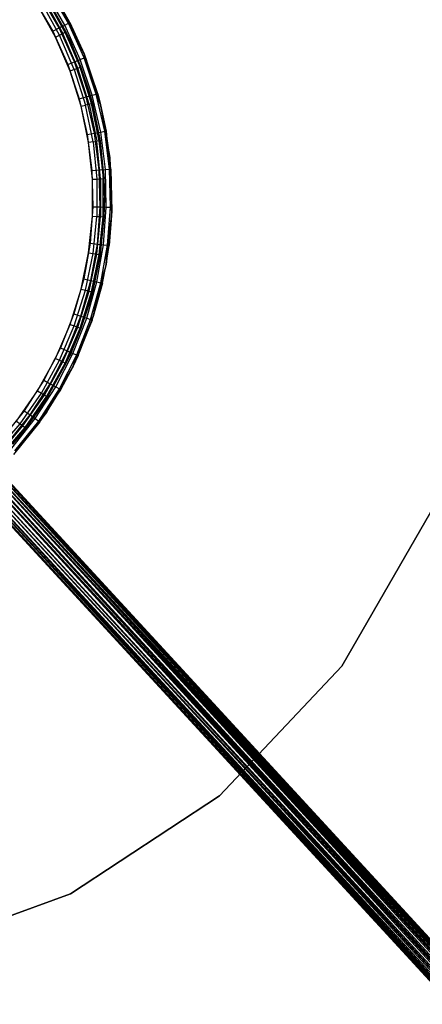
# Model space of a CAD drawing. Extents: x -22.9 to 23, y 4.7 to 50.6.
# Tile 54 of 95: x 3.1 to 7.3, y 19.3 to 29.5. Entities that reach past the tile are written whole.
import ezdxf

# ---------------------------------------------------------------- set-up
doc = ezdxf.new("R2010")
doc.units = 0
doc.header["$LTSCALE"] = 2.54
doc.layers.get('0').update_dxf_attribs({"linetype": 'CONTINUOUS'})

# ---------------------------------------------------------------- blocks, each defined once
blk = doc.blocks.new('HOTEL-MOOD-11783-11791_STL')
at = {"color": 0}
for p, q in [((3.473, 29.444, 158.739), (3.28, 29.779, 158.739)), ((3.473, 29.444, 158.739), (3.28, 29.779, 158.739)), ((3.321, 29.795, 161.724), (3.589, 29.304, 161.724)), ((3.543, 29.402, 158.924), (3.321, 29.795, 161.724)), ((3.543, 29.402, 158.924), (3.321, 29.795, 161.724)), ((3.321, 29.795, 161.724), (3.589, 29.304, 161.724)), ((3.531, 29.474, 158.783), (3.334, 29.814, 158.783)), ((3.531, 29.474, 158.783), (3.334, 29.814, 158.783)), ((3.35, 29.749, 158.924), (3.543, 29.402, 158.924)), ((3.35, 29.749, 158.924), (3.543, 29.402, 158.924)), ((3.569, 29.493, 158.848), (3.371, 29.837, 158.848)), ((3.569, 29.493, 158.848), (3.371, 29.837, 158.848)), ((3.215, 29.737, 158.724), (3.405, 29.409, 158.724)), ((3.215, 29.737, 158.724), (3.405, 29.409, 158.724)), ((3.435, 29.349, 158.804), (3.248, 29.686, 158.804)), ((3.435, 29.349, 158.804), (3.248, 29.686, 158.804)), ((3.476, 29.369, 158.813), (3.287, 29.71, 158.813)), ((3.476, 29.369, 158.813), (3.287, 29.71, 158.813)), ((3.32, 29.73, 158.839), (3.511, 29.386, 158.839)), ((3.32, 29.73, 158.839), (3.511, 29.386, 158.839)), ((3.534, 29.398, 158.878), (3.342, 29.744, 158.878)), ((3.534, 29.398, 158.878), (3.342, 29.744, 158.878)), ((3.583, 29.5, 158.924), (3.487, 29.675, 161.724)), ((3.487, 29.675, 161.724), (3.732, 29.174, 161.724)), ((3.583, 29.5, 158.924), (3.487, 29.675, 161.724)), ((3.583, 29.5, 158.924), (3.487, 29.675, 158.924)), ((3.487, 29.675, 161.724), (3.732, 29.174, 161.724)), ((3.487, 29.675, 158.924), (3.569, 29.493, 158.848)), ((3.583, 29.5, 158.924), (3.487, 29.675, 158.924)), ((3.487, 29.675, 158.924), (3.569, 29.493, 158.848)), ((3.405, 29.409, 158.724), (3.473, 29.444, 158.739)), ((3.405, 29.409, 158.724), (3.473, 29.444, 158.739)), ((3.473, 29.444, 158.739), (3.531, 29.474, 158.783)), ((3.473, 29.444, 158.739), (3.531, 29.474, 158.783)), ((3.632, 29.092, 158.739), (3.473, 29.444, 158.739)), ((3.632, 29.092, 158.739), (3.473, 29.444, 158.739)), ((3.531, 29.474, 158.783), (3.569, 29.493, 158.848)), ((3.531, 29.474, 158.783), (3.569, 29.493, 158.848)), ((3.692, 29.115, 158.783), (3.531, 29.474, 158.783)), ((3.692, 29.115, 158.783), (3.531, 29.474, 158.783)), ((3.583, 29.5, 158.924), (3.569, 29.493, 158.848)), ((3.583, 29.5, 158.924), (3.569, 29.493, 158.848)), ((3.732, 29.174, 158.924), (3.569, 29.493, 158.848)), ((3.732, 29.174, 158.924), (3.569, 29.493, 158.848)), ((3.733, 29.131, 158.848), (3.569, 29.493, 158.848)), ((3.733, 29.131, 158.848), (3.569, 29.493, 158.848)), ((3.732, 29.174, 158.924), (3.583, 29.5, 158.924)), ((3.583, 29.5, 158.924), (3.732, 29.174, 161.724)), ((3.583, 29.5, 158.924), (3.732, 29.174, 161.724)), ((3.732, 29.174, 158.924), (3.583, 29.5, 158.924)), ((3.405, 29.409, 158.724), (3.561, 29.064, 158.724)), ((3.405, 29.409, 158.724), (3.561, 29.064, 158.724)), ((3.435, 29.349, 158.804), (3.476, 29.369, 158.813)), ((3.435, 29.349, 158.804), (3.476, 29.369, 158.813)), ((3.587, 28.995, 158.804), (3.435, 29.349, 158.804)), ((3.587, 28.995, 158.804), (3.435, 29.349, 158.804)), ((3.476, 29.369, 158.813), (3.511, 29.386, 158.839)), ((3.476, 29.369, 158.813), (3.511, 29.386, 158.839)), ((3.63, 29.011, 158.813), (3.476, 29.369, 158.813)), ((3.63, 29.011, 158.813), (3.476, 29.369, 158.813)), ((3.534, 29.398, 158.878), (3.511, 29.386, 158.839)), ((3.534, 29.398, 158.878), (3.511, 29.386, 158.839)), ((3.666, 29.025, 158.839), (3.511, 29.386, 158.839)), ((3.666, 29.025, 158.839), (3.511, 29.386, 158.839)), ((3.543, 29.402, 158.924), (3.534, 29.398, 158.878)), ((3.543, 29.402, 158.924), (3.534, 29.398, 158.878)), ((3.699, 29.037, 158.924), (3.534, 29.398, 158.878)), ((3.534, 29.398, 158.878), (3.691, 29.034, 158.878)), ((3.534, 29.398, 158.878), (3.691, 29.034, 158.878)), ((3.589, 29.304, 158.924), (3.534, 29.398, 158.878)), ((3.699, 29.037, 158.924), (3.534, 29.398, 158.878)), ((3.589, 29.304, 158.924), (3.534, 29.398, 158.878)), ((3.543, 29.402, 158.924), (3.589, 29.304, 161.724)), ((3.543, 29.402, 158.924), (3.589, 29.304, 161.724)), ((3.543, 29.402, 158.924), (3.589, 29.304, 158.924)), ((3.543, 29.402, 158.924), (3.589, 29.304, 158.924)), ((3.589, 29.304, 161.724), (3.784, 28.78, 161.724)), ((3.589, 29.304, 161.724), (3.784, 28.78, 161.724)), ((3.589, 29.304, 161.724), (3.699, 29.037, 158.924)), ((3.589, 29.304, 161.724), (3.699, 29.037, 158.924)), ((3.589, 29.304, 161.724), (3.589, 29.304, 158.924)), ((3.589, 29.304, 158.924), (3.699, 29.037, 158.924)), ((3.589, 29.304, 161.724), (3.589, 29.304, 158.924)), ((3.589, 29.304, 158.924), (3.699, 29.037, 158.924)), ((3.692, 29.115, 158.783), (3.733, 29.131, 158.848)), ((3.692, 29.115, 158.783), (3.733, 29.131, 158.848)), ((3.747, 29.137, 158.924), (3.732, 29.174, 161.724)), ((3.732, 29.174, 161.724), (3.904, 28.643, 161.724)), ((3.747, 29.137, 158.924), (3.732, 29.174, 158.924)), ((3.732, 29.174, 158.924), (3.732, 29.174, 161.724)), ((3.747, 29.137, 158.924), (3.732, 29.174, 161.724)), ((3.732, 29.174, 158.924), (3.732, 29.174, 161.724)), ((3.732, 29.174, 161.724), (3.904, 28.643, 161.724)), ((3.732, 29.174, 158.924), (3.733, 29.131, 158.848)), ((3.747, 29.137, 158.924), (3.732, 29.174, 158.924)), ((3.732, 29.174, 158.924), (3.733, 29.131, 158.848)), ((3.747, 29.137, 158.924), (3.733, 29.131, 158.848)), ((3.747, 29.137, 158.924), (3.733, 29.131, 158.848)), ((3.859, 28.755, 158.848), (3.733, 29.131, 158.848)), ((3.859, 28.755, 158.848), (3.733, 29.131, 158.848)), ((3.874, 28.759, 158.924), (3.747, 29.137, 158.924)), ((3.747, 29.137, 158.924), (3.904, 28.643, 161.724)), ((3.747, 29.137, 158.924), (3.904, 28.643, 161.724)), ((3.874, 28.759, 158.924), (3.747, 29.137, 158.924)), ((3.561, 29.064, 158.724), (3.632, 29.092, 158.739)), ((3.561, 29.064, 158.724), (3.632, 29.092, 158.739)), ((3.561, 29.064, 158.724), (3.681, 28.705, 158.724)), ((3.561, 29.064, 158.724), (3.681, 28.705, 158.724)), ((3.632, 29.092, 158.739), (3.692, 29.115, 158.783)), ((3.632, 29.092, 158.739), (3.692, 29.115, 158.783)), ((3.755, 28.725, 158.739), (3.632, 29.092, 158.739)), ((3.755, 28.725, 158.739), (3.632, 29.092, 158.739)), ((3.666, 29.025, 158.839), (3.691, 29.034, 158.878)), ((3.666, 29.025, 158.839), (3.691, 29.034, 158.878)), ((3.699, 29.037, 158.924), (3.691, 29.034, 158.878)), ((3.699, 29.037, 158.924), (3.691, 29.034, 158.878)), ((3.809, 28.656, 158.878), (3.691, 29.034, 158.878)), ((3.691, 29.034, 158.878), (3.784, 28.78, 158.924)), ((3.809, 28.656, 158.878), (3.691, 29.034, 158.878)), ((3.691, 29.034, 158.878), (3.784, 28.78, 158.924)), ((3.817, 28.743, 158.783), (3.692, 29.115, 158.783)), ((3.817, 28.743, 158.783), (3.692, 29.115, 158.783)), ((3.784, 28.78, 161.724), (3.699, 29.037, 158.924)), ((3.699, 29.037, 158.924), (3.784, 28.78, 158.924)), ((3.784, 28.78, 161.724), (3.699, 29.037, 158.924)), ((3.699, 29.037, 158.924), (3.784, 28.78, 158.924)), ((3.63, 29.011, 158.813), (3.587, 28.995, 158.804)), ((3.63, 29.011, 158.813), (3.587, 28.995, 158.804)), ((3.702, 28.628, 158.804), (3.587, 28.995, 158.804)), ((3.702, 28.628, 158.804), (3.587, 28.995, 158.804)), ((3.63, 29.011, 158.813), (3.666, 29.025, 158.839)), ((3.63, 29.011, 158.813), (3.666, 29.025, 158.839)), ((3.63, 29.011, 158.813), (3.746, 28.639, 158.813)), ((3.63, 29.011, 158.813), (3.746, 28.639, 158.813)), ((3.784, 28.649, 158.839), (3.666, 29.025, 158.839)), ((3.784, 28.649, 158.839), (3.666, 29.025, 158.839)), ((3.681, 28.705, 158.724), (3.755, 28.725, 158.739)), ((3.681, 28.705, 158.724), (3.755, 28.725, 158.739)), ((3.755, 28.725, 158.739), (3.817, 28.743, 158.783)), ((3.755, 28.725, 158.739), (3.817, 28.743, 158.783)), ((3.841, 28.349, 158.739), (3.755, 28.725, 158.739)), ((3.841, 28.349, 158.739), (3.755, 28.725, 158.739)), ((3.784, 28.78, 161.724), (3.903, 28.233, 161.724)), ((3.784, 28.78, 158.924), (3.784, 28.78, 161.724)), ((3.784, 28.78, 158.924), (3.818, 28.658, 158.924)), ((3.818, 28.658, 158.924), (3.784, 28.78, 161.724)), ((3.784, 28.78, 158.924), (3.784, 28.78, 161.724)), ((3.818, 28.658, 158.924), (3.784, 28.78, 161.724)), ((3.898, 28.269, 158.924), (3.784, 28.78, 161.724)), ((3.898, 28.269, 158.924), (3.784, 28.78, 161.724)), ((3.784, 28.78, 161.724), (3.903, 28.233, 161.724)), ((3.809, 28.656, 158.878), (3.784, 28.78, 158.924)), ((3.784, 28.78, 158.924), (3.818, 28.658, 158.924)), ((3.809, 28.656, 158.878), (3.784, 28.78, 158.924)), ((3.817, 28.743, 158.783), (3.859, 28.755, 158.848)), ((3.817, 28.743, 158.783), (3.859, 28.755, 158.848)), ((3.905, 28.36, 158.783), (3.817, 28.743, 158.783)), ((3.905, 28.36, 158.783), (3.817, 28.743, 158.783)), ((3.874, 28.759, 158.924), (3.859, 28.755, 158.848)), ((3.874, 28.759, 158.924), (3.859, 28.755, 158.848)), ((3.904, 28.643, 158.924), (3.859, 28.755, 158.848)), ((3.904, 28.643, 158.924), (3.859, 28.755, 158.848)), ((3.947, 28.367, 158.848), (3.859, 28.755, 158.848)), ((3.947, 28.367, 158.848), (3.859, 28.755, 158.848)), ((3.904, 28.643, 158.924), (3.874, 28.759, 158.924)), ((3.874, 28.759, 158.924), (3.904, 28.643, 161.724)), ((3.874, 28.759, 158.924), (3.904, 28.643, 161.724)), ((3.904, 28.643, 158.924), (3.874, 28.759, 158.924)), ((3.681, 28.705, 158.724), (3.765, 28.335, 158.724)), ((3.681, 28.705, 158.724), (3.765, 28.335, 158.724)), ((3.702, 28.628, 158.804), (3.746, 28.639, 158.813)), ((3.702, 28.628, 158.804), (3.746, 28.639, 158.813)), ((3.779, 28.251, 158.804), (3.702, 28.628, 158.804)), ((3.779, 28.251, 158.804), (3.702, 28.628, 158.804)), ((3.784, 28.649, 158.839), (3.746, 28.639, 158.813)), ((3.784, 28.649, 158.839), (3.746, 28.639, 158.813)), ((3.825, 28.258, 158.813), (3.746, 28.639, 158.813)), ((3.825, 28.258, 158.813), (3.746, 28.639, 158.813)), ((3.784, 28.649, 158.839), (3.809, 28.656, 158.878)), ((3.784, 28.649, 158.839), (3.809, 28.656, 158.878)), ((3.784, 28.649, 158.839), (3.863, 28.264, 158.839)), ((3.784, 28.649, 158.839), (3.863, 28.264, 158.839)), ((3.818, 28.658, 158.924), (3.809, 28.656, 158.878)), ((3.818, 28.658, 158.924), (3.809, 28.656, 158.878)), ((3.889, 28.268, 158.878), (3.809, 28.656, 158.878)), ((3.889, 28.268, 158.878), (3.809, 28.656, 158.878)), ((3.818, 28.658, 158.924), (3.898, 28.269, 158.924)), ((3.818, 28.658, 158.924), (3.898, 28.269, 158.924)), ((3.904, 28.643, 158.924), (3.904, 28.643, 161.724)), ((3.904, 28.643, 161.724), (3.962, 28.37, 158.924)), ((3.962, 28.37, 158.924), (3.904, 28.643, 158.924)), ((3.904, 28.643, 161.724), (3.962, 28.37, 158.924)), ((3.904, 28.643, 161.724), (4.001, 28.094, 161.724)), ((3.904, 28.643, 158.924), (3.904, 28.643, 161.724)), ((3.904, 28.643, 161.724), (4.001, 28.094, 161.724)), ((3.904, 28.643, 158.924), (3.947, 28.367, 158.848)), ((3.904, 28.643, 158.924), (3.947, 28.367, 158.848)), ((3.962, 28.37, 158.924), (3.904, 28.643, 158.924)), ((3.765, 28.335, 158.724), (3.841, 28.349, 158.739)), ((3.765, 28.335, 158.724), (3.841, 28.349, 158.739)), ((3.765, 28.335, 158.724), (3.813, 27.959, 158.724)), ((3.765, 28.335, 158.724), (3.813, 27.959, 158.724)), ((3.841, 28.349, 158.739), (3.905, 28.36, 158.783)), ((3.841, 28.349, 158.739), (3.905, 28.36, 158.783)), ((3.889, 27.965, 158.739), (3.841, 28.349, 158.739)), ((3.889, 27.965, 158.739), (3.841, 28.349, 158.739)), ((3.905, 28.36, 158.783), (3.947, 28.367, 158.848)), ((3.905, 28.36, 158.783), (3.947, 28.367, 158.848)), ((3.954, 27.97, 158.783), (3.905, 28.36, 158.783)), ((3.954, 27.97, 158.783), (3.905, 28.36, 158.783)), ((3.962, 28.37, 158.924), (3.947, 28.367, 158.848)), ((3.962, 28.37, 158.924), (3.947, 28.367, 158.848)), ((3.997, 27.973, 158.848), (3.947, 28.367, 158.848)), ((3.997, 27.973, 158.848), (3.947, 28.367, 158.848)), ((4.001, 28.094, 161.724), (3.962, 28.37, 158.924)), ((4.001, 28.094, 161.724), (3.962, 28.37, 158.924)), ((4.001, 28.094, 158.924), (3.962, 28.37, 158.924)), ((3.962, 28.37, 158.924), (3.997, 27.973, 158.848)), ((3.962, 28.37, 158.924), (3.997, 27.973, 158.848)), ((4.001, 28.094, 158.924), (3.962, 28.37, 158.924)), ((3.825, 28.258, 158.813), (3.779, 28.251, 158.804)), ((3.825, 28.258, 158.813), (3.779, 28.251, 158.804)), ((3.818, 27.868, 158.804), (3.779, 28.251, 158.804)), ((3.818, 27.868, 158.804), (3.779, 28.251, 158.804)), ((3.825, 28.258, 158.813), (3.863, 28.264, 158.839)), ((3.825, 28.258, 158.813), (3.863, 28.264, 158.839)), ((3.825, 28.258, 158.813), (3.864, 27.87, 158.813)), ((3.825, 28.258, 158.813), (3.864, 27.87, 158.813)), ((3.889, 28.268, 158.878), (3.863, 28.264, 158.839)), ((3.889, 28.268, 158.878), (3.863, 28.264, 158.839)), ((3.903, 27.872, 158.839), (3.863, 28.264, 158.839)), ((3.903, 27.872, 158.839), (3.863, 28.264, 158.839)), ((3.898, 28.269, 158.924), (3.889, 28.268, 158.878)), ((3.898, 28.269, 158.924), (3.889, 28.268, 158.878)), ((3.938, 27.874, 158.924), (3.889, 28.268, 158.878)), ((3.889, 28.268, 158.878), (3.929, 27.874, 158.878)), ((3.889, 28.268, 158.878), (3.929, 27.874, 158.878)), ((3.903, 28.233, 158.924), (3.889, 28.268, 158.878)), ((3.938, 27.874, 158.924), (3.889, 28.268, 158.878)), ((3.903, 28.233, 158.924), (3.889, 28.268, 158.878)), ((3.898, 28.269, 158.924), (3.903, 28.233, 161.724)), ((3.898, 28.269, 158.924), (3.903, 28.233, 158.924)), ((3.898, 28.269, 158.924), (3.903, 28.233, 161.724)), ((3.898, 28.269, 158.924), (3.903, 28.233, 158.924)), ((3.903, 28.233, 161.724), (3.943, 27.675, 161.724)), ((3.903, 28.233, 158.924), (3.903, 28.233, 161.724)), ((3.903, 28.233, 158.924), (3.903, 28.233, 161.724)), ((3.903, 28.233, 158.924), (3.938, 27.874, 158.924)), ((3.938, 27.874, 158.924), (3.903, 28.233, 161.724)), ((3.938, 27.874, 158.924), (3.903, 28.233, 161.724)), ((3.903, 28.233, 161.724), (3.943, 27.675, 161.724)), ((3.903, 28.233, 158.924), (3.938, 27.874, 158.924)), ((4.001, 28.094, 158.924), (3.997, 27.973, 158.848)), ((4.001, 28.094, 158.924), (3.997, 27.973, 158.848)), ((4.012, 27.974, 158.924), (4.001, 28.094, 161.724)), ((4.001, 28.094, 161.724), (4.021, 27.536, 161.724)), ((4.001, 28.094, 161.724), (4.001, 28.094, 158.924)), ((4.001, 28.094, 161.724), (4.001, 28.094, 158.924)), ((4.012, 27.974, 158.924), (4.001, 28.094, 161.724)), ((4.012, 27.974, 158.924), (4.001, 28.094, 158.924)), ((4.001, 28.094, 161.724), (4.021, 27.536, 161.724)), ((4.012, 27.974, 158.924), (4.001, 28.094, 158.924)), ((3.813, 27.959, 158.724), (3.889, 27.965, 158.739)), ((3.813, 27.959, 158.724), (3.889, 27.965, 158.739)), ((3.813, 27.959, 158.724), (3.822, 27.581, 158.724)), ((3.813, 27.959, 158.724), (3.822, 27.581, 158.724)), ((3.889, 27.965, 158.739), (3.954, 27.97, 158.783)), ((3.889, 27.965, 158.739), (3.954, 27.97, 158.783)), ((3.899, 27.579, 158.739), (3.889, 27.965, 158.739)), ((3.899, 27.579, 158.739), (3.889, 27.965, 158.739)), ((3.954, 27.97, 158.783), (3.997, 27.973, 158.848)), ((3.954, 27.97, 158.783), (3.997, 27.973, 158.848)), ((3.963, 27.577, 158.783), (3.954, 27.97, 158.783)), ((3.963, 27.577, 158.783), (3.954, 27.97, 158.783)), ((4.012, 27.974, 158.924), (3.997, 27.973, 158.848)), ((4.012, 27.974, 158.924), (3.997, 27.973, 158.848)), ((4.007, 27.576, 158.848), (3.997, 27.973, 158.848)), ((4.007, 27.576, 158.848), (3.997, 27.973, 158.848)), ((4.022, 27.576, 158.924), (4.012, 27.974, 158.924)), ((4.012, 27.974, 158.924), (4.021, 27.536, 161.724)), ((4.012, 27.974, 158.924), (4.021, 27.536, 161.724)), ((4.022, 27.576, 158.924), (4.012, 27.974, 158.924)), ((3.818, 27.868, 158.804), (3.864, 27.87, 158.813)), ((3.818, 27.868, 158.804), (3.864, 27.87, 158.813)), ((3.818, 27.483, 158.804), (3.818, 27.868, 158.804)), ((3.818, 27.483, 158.804), (3.818, 27.868, 158.804)), ((3.864, 27.87, 158.813), (3.903, 27.872, 158.839)), ((3.864, 27.87, 158.813), (3.903, 27.872, 158.839)), ((3.864, 27.87, 158.813), (3.864, 27.481, 158.813)), ((3.864, 27.87, 158.813), (3.864, 27.481, 158.813)), ((3.903, 27.872, 158.839), (3.929, 27.874, 158.878)), ((3.903, 27.872, 158.839), (3.929, 27.874, 158.878)), ((3.903, 27.872, 158.839), (3.903, 27.479, 158.839)), ((3.903, 27.872, 158.839), (3.903, 27.479, 158.839)), ((3.929, 27.477, 158.878), (3.929, 27.874, 158.878)), ((3.938, 27.874, 158.924), (3.929, 27.874, 158.878)), ((3.929, 27.874, 158.878), (3.943, 27.675, 158.924)), ((3.938, 27.874, 158.924), (3.929, 27.874, 158.878)), ((3.929, 27.477, 158.878), (3.929, 27.874, 158.878)), ((3.929, 27.874, 158.878), (3.943, 27.675, 158.924)), ((3.938, 27.874, 158.924), (3.943, 27.675, 161.724)), ((3.938, 27.874, 158.924), (3.943, 27.675, 161.724)), ((3.938, 27.874, 158.924), (3.943, 27.675, 158.924)), ((3.938, 27.874, 158.924), (3.943, 27.675, 158.924)), ((3.943, 27.675, 161.724), (3.903, 27.118, 161.724)), ((3.943, 27.675, 161.724), (3.903, 27.118, 161.724)), ((3.929, 27.477, 158.878), (3.943, 27.675, 158.924)), ((3.929, 27.477, 158.878), (3.943, 27.675, 158.924)), ((3.943, 27.675, 161.724), (3.938, 27.477, 158.924)), ((3.943, 27.675, 161.724), (3.938, 27.477, 158.924)), ((3.943, 27.675, 158.924), (3.938, 27.477, 158.924)), ((3.943, 27.675, 158.924), (3.938, 27.477, 158.924)), ((3.943, 27.675, 161.724), (3.943, 27.675, 158.924)), ((3.943, 27.675, 161.724), (3.943, 27.675, 158.924)), ((3.822, 27.581, 158.724), (3.794, 27.203, 158.724)), ((3.822, 27.581, 158.724), (3.794, 27.203, 158.724)), ((3.822, 27.581, 158.724), (3.899, 27.579, 158.739)), ((3.822, 27.581, 158.724), (3.899, 27.579, 158.739)), ((3.87, 27.193, 158.739), (3.899, 27.579, 158.739)), ((3.87, 27.193, 158.739), (3.899, 27.579, 158.739)), ((3.899, 27.579, 158.739), (3.963, 27.577, 158.783)), ((3.899, 27.579, 158.739), (3.963, 27.577, 158.783)), ((3.934, 27.185, 158.783), (3.963, 27.577, 158.783)), ((3.934, 27.185, 158.783), (3.963, 27.577, 158.783)), ((4.021, 27.536, 161.724), (3.962, 26.981, 161.724)), ((4.021, 27.536, 161.724), (3.962, 26.981, 161.724)), ((3.963, 27.577, 158.783), (4.007, 27.576, 158.848)), ((3.963, 27.577, 158.783), (4.007, 27.576, 158.848)), ((3.977, 27.18, 158.848), (4.007, 27.576, 158.848)), ((3.977, 27.18, 158.848), (4.007, 27.576, 158.848)), ((4.021, 27.536, 158.924), (3.977, 27.18, 158.848)), ((4.021, 27.536, 158.924), (3.977, 27.18, 158.848)), ((4.021, 27.536, 161.724), (3.992, 27.178, 158.924)), ((3.992, 27.178, 158.924), (4.021, 27.536, 158.924)), ((4.021, 27.536, 161.724), (3.992, 27.178, 158.924)), ((3.992, 27.178, 158.924), (4.021, 27.536, 158.924)), ((4.022, 27.576, 158.924), (4.007, 27.576, 158.848)), ((4.022, 27.576, 158.924), (4.007, 27.576, 158.848)), ((4.021, 27.536, 158.924), (4.007, 27.576, 158.848)), ((4.021, 27.536, 158.924), (4.007, 27.576, 158.848)), ((4.021, 27.536, 158.924), (4.022, 27.576, 158.924)), ((4.022, 27.576, 158.924), (4.021, 27.536, 161.724)), ((4.022, 27.576, 158.924), (4.021, 27.536, 161.724)), ((4.021, 27.536, 158.924), (4.022, 27.576, 158.924)), ((4.021, 27.536, 158.924), (4.021, 27.536, 161.724)), ((4.021, 27.536, 158.924), (4.021, 27.536, 161.724)), ((3.779, 27.1, 158.804), (3.818, 27.483, 158.804)), ((3.779, 27.1, 158.804), (3.818, 27.483, 158.804)), ((3.818, 27.483, 158.804), (3.864, 27.481, 158.813)), ((3.818, 27.483, 158.804), (3.864, 27.481, 158.813)), ((3.825, 27.093, 158.813), (3.864, 27.481, 158.813)), ((3.825, 27.093, 158.813), (3.864, 27.481, 158.813)), ((3.863, 27.087, 158.839), (3.903, 27.479, 158.839)), ((3.863, 27.087, 158.839), (3.903, 27.479, 158.839)), ((3.864, 27.481, 158.813), (3.903, 27.479, 158.839)), ((3.864, 27.481, 158.813), (3.903, 27.479, 158.839)), ((3.889, 27.083, 158.878), (3.929, 27.477, 158.878)), ((3.889, 27.083, 158.878), (3.929, 27.477, 158.878)), ((3.903, 27.479, 158.839), (3.929, 27.477, 158.878)), ((3.903, 27.479, 158.839), (3.929, 27.477, 158.878)), ((3.903, 27.118, 161.724), (3.938, 27.477, 158.924)), ((3.938, 27.477, 158.924), (3.903, 27.118, 158.924)), ((3.903, 27.118, 161.724), (3.938, 27.477, 158.924)), ((3.903, 27.118, 158.924), (3.929, 27.477, 158.878)), ((3.903, 27.118, 158.924), (3.929, 27.477, 158.878)), ((3.938, 27.477, 158.924), (3.903, 27.118, 158.924)), ((3.929, 27.477, 158.878), (3.938, 27.477, 158.924)), ((3.929, 27.477, 158.878), (3.938, 27.477, 158.924)), ((3.794, 27.203, 158.724), (3.728, 26.83, 158.724)), ((3.794, 27.203, 158.724), (3.728, 26.83, 158.724)), ((3.794, 27.203, 158.724), (3.87, 27.193, 158.739)), ((3.794, 27.203, 158.724), (3.87, 27.193, 158.739)), ((3.803, 26.813, 158.739), (3.87, 27.193, 158.739)), ((3.803, 26.813, 158.739), (3.87, 27.193, 158.739)), ((3.866, 26.798, 158.783), (3.934, 27.185, 158.783)), ((3.866, 26.798, 158.783), (3.934, 27.185, 158.783)), ((3.87, 27.193, 158.739), (3.934, 27.185, 158.783)), ((3.87, 27.193, 158.739), (3.934, 27.185, 158.783)), ((3.934, 27.185, 158.783), (3.977, 27.18, 158.848)), ((3.934, 27.185, 158.783), (3.977, 27.18, 158.848)), ((3.702, 26.723, 158.804), (3.779, 27.1, 158.804)), ((3.702, 26.723, 158.804), (3.779, 27.1, 158.804)), ((3.746, 26.711, 158.813), (3.825, 27.093, 158.813)), ((3.746, 26.711, 158.813), (3.825, 27.093, 158.813)), ((3.779, 27.1, 158.804), (3.825, 27.093, 158.813)), ((3.779, 27.1, 158.804), (3.825, 27.093, 158.813)), ((3.903, 27.118, 161.724), (3.784, 26.571, 161.724)), ((3.903, 27.118, 161.724), (3.784, 26.571, 161.724)), ((3.784, 26.702, 158.839), (3.863, 27.087, 158.839)), ((3.784, 26.702, 158.839), (3.863, 27.087, 158.839)), ((3.809, 26.695, 158.878), (3.889, 27.083, 158.878)), ((3.809, 26.695, 158.878), (3.889, 27.083, 158.878)), ((3.818, 26.693, 158.924), (3.903, 27.118, 161.724)), ((3.818, 26.693, 158.924), (3.903, 27.118, 161.724)), ((3.898, 27.082, 158.924), (3.818, 26.693, 158.924)), ((3.898, 27.082, 158.924), (3.818, 26.693, 158.924)), ((3.825, 27.093, 158.813), (3.863, 27.087, 158.839)), ((3.825, 27.093, 158.813), (3.863, 27.087, 158.839)), ((3.863, 27.087, 158.839), (3.889, 27.083, 158.878)), ((3.863, 27.087, 158.839), (3.889, 27.083, 158.878)), ((3.903, 27.118, 158.924), (3.889, 27.083, 158.878)), ((3.903, 27.118, 158.924), (3.889, 27.083, 158.878)), ((3.889, 27.083, 158.878), (3.898, 27.082, 158.924)), ((3.889, 27.083, 158.878), (3.898, 27.082, 158.924)), ((3.903, 27.118, 158.924), (3.898, 27.082, 158.924)), ((3.898, 27.082, 158.924), (3.903, 27.118, 161.724)), ((3.898, 27.082, 158.924), (3.903, 27.118, 161.724)), ((3.903, 27.118, 158.924), (3.898, 27.082, 158.924)), ((3.903, 27.118, 158.924), (3.903, 27.118, 161.724)), ((3.903, 27.118, 158.924), (3.903, 27.118, 161.724)), ((3.908, 26.789, 158.848), (3.977, 27.18, 158.848)), ((3.908, 26.789, 158.848), (3.977, 27.18, 158.848)), ((3.962, 26.981, 158.924), (3.977, 27.18, 158.848)), ((3.962, 26.981, 158.924), (3.977, 27.18, 158.848)), ((3.962, 26.981, 161.724), (3.992, 27.178, 158.924)), ((3.962, 26.981, 161.724), (3.992, 27.178, 158.924)), ((3.962, 26.981, 158.924), (3.992, 27.178, 158.924)), ((3.962, 26.981, 158.924), (3.992, 27.178, 158.924)), ((3.992, 27.178, 158.924), (3.977, 27.18, 158.848)), ((3.992, 27.178, 158.924), (3.977, 27.18, 158.848)), ((3.962, 26.981, 161.724), (3.827, 26.439, 161.724)), ((3.962, 26.981, 161.724), (3.827, 26.439, 161.724)), ((3.962, 26.981, 158.924), (3.908, 26.789, 158.848)), ((3.962, 26.981, 158.924), (3.908, 26.789, 158.848)), ((3.923, 26.785, 158.924), (3.962, 26.981, 161.724)), ((3.923, 26.785, 158.924), (3.962, 26.981, 161.724)), ((3.923, 26.785, 158.924), (3.962, 26.981, 158.924)), ((3.923, 26.785, 158.924), (3.962, 26.981, 158.924)), ((3.962, 26.981, 161.724), (3.962, 26.981, 158.924)), ((3.962, 26.981, 161.724), (3.962, 26.981, 158.924)), ((3.728, 26.83, 158.724), (3.625, 26.465, 158.724)), ((3.728, 26.83, 158.724), (3.625, 26.465, 158.724)), ((3.698, 26.441, 158.739), (3.803, 26.813, 158.739)), ((3.698, 26.441, 158.739), (3.803, 26.813, 158.739)), ((3.728, 26.83, 158.724), (3.803, 26.813, 158.739)), ((3.728, 26.83, 158.724), (3.803, 26.813, 158.739)), ((3.759, 26.42, 158.783), (3.866, 26.798, 158.783)), ((3.759, 26.42, 158.783), (3.866, 26.798, 158.783)), ((3.8, 26.406, 158.848), (3.908, 26.789, 158.848)), ((3.8, 26.406, 158.848), (3.908, 26.789, 158.848)), ((3.803, 26.813, 158.739), (3.866, 26.798, 158.783)), ((3.803, 26.813, 158.739), (3.866, 26.798, 158.783)), ((3.827, 26.439, 158.924), (3.908, 26.789, 158.848)), ((3.827, 26.439, 158.924), (3.908, 26.789, 158.848)), ((3.827, 26.439, 158.924), (3.923, 26.785, 158.924)), ((3.923, 26.785, 158.924), (3.827, 26.439, 161.724)), ((3.923, 26.785, 158.924), (3.827, 26.439, 161.724)), ((3.827, 26.439, 158.924), (3.923, 26.785, 158.924)), ((3.866, 26.798, 158.783), (3.908, 26.789, 158.848)), ((3.866, 26.798, 158.783), (3.908, 26.789, 158.848)), ((3.923, 26.785, 158.924), (3.908, 26.789, 158.848)), ((3.923, 26.785, 158.924), (3.908, 26.789, 158.848)), ((3.587, 26.356, 158.804), (3.702, 26.723, 158.804)), ((3.587, 26.356, 158.804), (3.702, 26.723, 158.804)), ((3.63, 26.34, 158.813), (3.746, 26.711, 158.813)), ((3.63, 26.34, 158.813), (3.746, 26.711, 158.813)), ((3.666, 26.326, 158.839), (3.784, 26.702, 158.839)), ((3.666, 26.326, 158.839), (3.784, 26.702, 158.839)), ((3.691, 26.317, 158.878), (3.809, 26.695, 158.878)), ((3.691, 26.317, 158.878), (3.809, 26.695, 158.878)), ((3.699, 26.314, 158.924), (3.809, 26.695, 158.878)), ((3.699, 26.314, 158.924), (3.809, 26.695, 158.878)), ((3.702, 26.723, 158.804), (3.746, 26.711, 158.813)), ((3.702, 26.723, 158.804), (3.746, 26.711, 158.813)), ((3.746, 26.711, 158.813), (3.784, 26.702, 158.839)), ((3.746, 26.711, 158.813), (3.784, 26.702, 158.839)), ((3.784, 26.702, 158.839), (3.809, 26.695, 158.878)), ((3.784, 26.702, 158.839), (3.809, 26.695, 158.878)), ((3.809, 26.695, 158.878), (3.784, 26.571, 158.924)), ((3.809, 26.695, 158.878), (3.784, 26.571, 158.924)), ((3.818, 26.693, 158.924), (3.784, 26.571, 161.724)), ((3.818, 26.693, 158.924), (3.784, 26.571, 161.724)), ((3.818, 26.693, 158.924), (3.784, 26.571, 158.924)), ((3.818, 26.693, 158.924), (3.784, 26.571, 158.924)), ((3.818, 26.693, 158.924), (3.809, 26.695, 158.878)), ((3.818, 26.693, 158.924), (3.809, 26.695, 158.878)), ((3.784, 26.571, 161.724), (3.589, 26.047, 161.724)), ((3.784, 26.571, 161.724), (3.589, 26.047, 161.724)), ((3.784, 26.571, 161.724), (3.699, 26.314, 158.924)), ((3.784, 26.571, 161.724), (3.699, 26.314, 158.924)), ((3.784, 26.571, 158.924), (3.699, 26.314, 158.924)), ((3.784, 26.571, 158.924), (3.699, 26.314, 158.924)), ((3.784, 26.571, 161.724), (3.784, 26.571, 158.924)), ((3.784, 26.571, 161.724), (3.784, 26.571, 158.924)), ((3.625, 26.465, 158.724), (3.487, 26.113, 158.724)), ((3.625, 26.465, 158.724), (3.487, 26.113, 158.724)), ((3.625, 26.465, 158.724), (3.698, 26.441, 158.739)), ((3.625, 26.465, 158.724), (3.698, 26.441, 158.739)), ((3.557, 26.081, 158.739), (3.698, 26.441, 158.739)), ((3.557, 26.081, 158.739), (3.698, 26.441, 158.739)), ((3.616, 26.054, 158.783), (3.759, 26.42, 158.783)), ((3.616, 26.054, 158.783), (3.759, 26.42, 158.783)), ((3.827, 26.439, 161.724), (3.618, 25.922, 161.724)), ((3.827, 26.439, 161.724), (3.618, 25.922, 161.724)), ((3.815, 26.401, 158.924), (3.618, 25.922, 161.724)), ((3.815, 26.401, 158.924), (3.618, 25.922, 161.724)), ((3.655, 26.037, 158.848), (3.8, 26.406, 158.848)), ((3.655, 26.037, 158.848), (3.8, 26.406, 158.848)), ((3.669, 26.03, 158.924), (3.815, 26.401, 158.924)), ((3.669, 26.03, 158.924), (3.815, 26.401, 158.924)), ((3.698, 26.441, 158.739), (3.759, 26.42, 158.783)), ((3.698, 26.441, 158.739), (3.759, 26.42, 158.783)), ((3.759, 26.42, 158.783), (3.8, 26.406, 158.848)), ((3.759, 26.42, 158.783), (3.8, 26.406, 158.848)), ((3.827, 26.439, 158.924), (3.8, 26.406, 158.848)), ((3.827, 26.439, 158.924), (3.8, 26.406, 158.848)), ((3.815, 26.401, 158.924), (3.8, 26.406, 158.848)), ((3.815, 26.401, 158.924), (3.8, 26.406, 158.848)), ((3.815, 26.401, 158.924), (3.827, 26.439, 161.724)), ((3.815, 26.401, 158.924), (3.827, 26.439, 158.924)), ((3.815, 26.401, 158.924), (3.827, 26.439, 161.724)), ((3.815, 26.401, 158.924), (3.827, 26.439, 158.924)), ((3.827, 26.439, 158.924), (3.827, 26.439, 161.724)), ((3.827, 26.439, 158.924), (3.827, 26.439, 161.724)), ((3.435, 26.002, 158.804), (3.587, 26.356, 158.804)), ((3.435, 26.002, 158.804), (3.587, 26.356, 158.804)), ((3.476, 25.982, 158.813), (3.63, 26.34, 158.813)), ((3.476, 25.982, 158.813), (3.63, 26.34, 158.813)), ((3.511, 25.965, 158.839), (3.666, 26.326, 158.839)), ((3.511, 25.965, 158.839), (3.666, 26.326, 158.839)), ((3.534, 25.953, 158.878), (3.691, 26.317, 158.878)), ((3.534, 25.953, 158.878), (3.691, 26.317, 158.878)), ((3.587, 26.356, 158.804), (3.63, 26.34, 158.813)), ((3.587, 26.356, 158.804), (3.63, 26.34, 158.813)), ((3.589, 26.047, 158.924), (3.691, 26.317, 158.878)), ((3.589, 26.047, 158.924), (3.691, 26.317, 158.878)), ((3.589, 26.047, 161.724), (3.699, 26.314, 158.924)), ((3.699, 26.314, 158.924), (3.589, 26.047, 158.924)), ((3.589, 26.047, 161.724), (3.699, 26.314, 158.924)), ((3.699, 26.314, 158.924), (3.589, 26.047, 158.924)), ((3.63, 26.34, 158.813), (3.666, 26.326, 158.839)), ((3.63, 26.34, 158.813), (3.666, 26.326, 158.839)), ((3.666, 26.326, 158.839), (3.691, 26.317, 158.878)), ((3.666, 26.326, 158.839), (3.691, 26.317, 158.878)), ((3.691, 26.317, 158.878), (3.699, 26.314, 158.924)), ((3.691, 26.317, 158.878), (3.699, 26.314, 158.924)), ((3.487, 26.113, 158.724), (3.314, 25.775, 158.724)), ((3.487, 26.113, 158.724), (3.314, 25.775, 158.724)), ((3.38, 25.737, 158.739), (3.557, 26.081, 158.739)), ((3.38, 25.737, 158.739), (3.557, 26.081, 158.739)), ((3.437, 25.705, 158.783), (3.616, 26.054, 158.783)), ((3.437, 25.705, 158.783), (3.616, 26.054, 158.783)), ((3.487, 26.113, 158.724), (3.557, 26.081, 158.739)), ((3.487, 26.113, 158.724), (3.557, 26.081, 158.739)), ((3.557, 26.081, 158.739), (3.616, 26.054, 158.783)), ((3.557, 26.081, 158.739), (3.616, 26.054, 158.783)), ((3.616, 26.054, 158.783), (3.655, 26.037, 158.848)), ((3.616, 26.054, 158.783), (3.655, 26.037, 158.848)), ((3.248, 25.665, 158.804), (3.435, 26.002, 158.804)), ((3.248, 25.665, 158.804), (3.435, 26.002, 158.804)), ((3.287, 25.641, 158.813), (3.476, 25.982, 158.813)), ((3.287, 25.641, 158.813), (3.476, 25.982, 158.813)), ((3.32, 25.62, 158.839), (3.511, 25.965, 158.839)), ((3.32, 25.62, 158.839), (3.511, 25.965, 158.839)), ((3.589, 26.047, 161.724), (3.321, 25.556, 161.724)), ((3.589, 26.047, 161.724), (3.321, 25.556, 161.724)), ((3.342, 25.607, 158.878), (3.534, 25.953, 158.878)), ((3.342, 25.607, 158.878), (3.534, 25.953, 158.878)), ((3.35, 25.602, 158.924), (3.589, 26.047, 161.724)), ((3.35, 25.602, 158.924), (3.589, 26.047, 161.724)), ((3.435, 26.002, 158.804), (3.476, 25.982, 158.813)), ((3.435, 26.002, 158.804), (3.476, 25.982, 158.813)), ((3.474, 25.683, 158.848), (3.655, 26.037, 158.848)), ((3.474, 25.683, 158.848), (3.655, 26.037, 158.848)), ((3.476, 25.982, 158.813), (3.511, 25.965, 158.839)), ((3.476, 25.982, 158.813), (3.511, 25.965, 158.839)), ((3.511, 25.965, 158.839), (3.534, 25.953, 158.878)), ((3.511, 25.965, 158.839), (3.534, 25.953, 158.878)), ((3.589, 26.047, 158.924), (3.534, 25.953, 158.878)), ((3.589, 26.047, 158.924), (3.534, 25.953, 158.878)), ((3.534, 25.953, 158.878), (3.543, 25.949, 158.924)), ((3.534, 25.953, 158.878), (3.543, 25.949, 158.924)), ((3.589, 26.047, 158.924), (3.543, 25.949, 158.924)), ((3.543, 25.949, 158.924), (3.589, 26.047, 161.724)), ((3.543, 25.949, 158.924), (3.589, 26.047, 161.724)), ((3.589, 26.047, 158.924), (3.543, 25.949, 158.924)), ((3.589, 26.047, 158.924), (3.589, 26.047, 161.724)), ((3.589, 26.047, 158.924), (3.589, 26.047, 161.724)), ((3.618, 25.922, 158.924), (3.655, 26.037, 158.848)), ((3.618, 25.922, 158.924), (3.655, 26.037, 158.848)), ((3.618, 25.922, 158.924), (3.669, 26.03, 158.924)), ((3.669, 26.03, 158.924), (3.618, 25.922, 161.724)), ((3.669, 26.03, 158.924), (3.618, 25.922, 161.724)), ((3.618, 25.922, 158.924), (3.669, 26.03, 158.924)), ((3.669, 26.03, 158.924), (3.655, 26.037, 158.848)), ((3.669, 26.03, 158.924), (3.655, 26.037, 158.848)), ((3.618, 25.922, 161.724), (3.339, 25.439, 161.724)), ((3.618, 25.922, 161.724), (3.339, 25.439, 161.724)), ((3.543, 25.949, 158.924), (3.35, 25.602, 158.924)), ((3.543, 25.949, 158.924), (3.35, 25.602, 158.924)), ((3.618, 25.922, 158.924), (3.474, 25.683, 158.848)), ((3.618, 25.922, 158.924), (3.474, 25.683, 158.848)), ((3.618, 25.922, 161.724), (3.487, 25.675, 158.924)), ((3.487, 25.675, 158.924), (3.618, 25.922, 158.924)), ((3.618, 25.922, 161.724), (3.487, 25.675, 158.924)), ((3.487, 25.675, 158.924), (3.618, 25.922, 158.924)), ((3.618, 25.922, 158.924), (3.618, 25.922, 161.724)), ((3.618, 25.922, 158.924), (3.618, 25.922, 161.724)), ((1.954, 25.761, 28.535), (15.073, 11.479, 28.508)), ((1.954, 25.761, 28.535), (15.073, 11.479, 28.508)), ((1.954, 25.761, 28.535), (15.091, 11.495, 28.535)), ((15.11, 11.513, 28.602), (1.954, 25.761, 28.535)), ((15.11, 11.513, 28.602), (1.954, 25.761, 28.535)), ((15.103, 11.507, 28.567), (1.954, 25.761, 28.535)), ((15.103, 11.507, 28.567), (1.954, 25.761, 28.535)), ((1.954, 25.761, 28.535), (15.091, 11.495, 28.535)), ((1.966, 25.773, 28.673), (15.11, 11.513, 28.638)), ((15.091, 11.495, 28.705), (1.966, 25.773, 28.673)), ((15.091, 11.495, 28.705), (1.966, 25.773, 28.673)), ((15.103, 11.507, 28.673), (1.966, 25.773, 28.673)), ((15.103, 11.507, 28.673), (1.966, 25.773, 28.673)), ((1.966, 25.773, 28.673), (15.11, 11.513, 28.638)), ((15.11, 11.513, 28.638), (1.973, 25.779, 28.62)), ((15.11, 11.513, 28.638), (1.973, 25.779, 28.62)), ((15.11, 11.513, 28.62), (1.973, 25.779, 28.62)), ((15.11, 11.513, 28.62), (1.973, 25.779, 28.62)), ((15.11, 11.513, 28.602), (1.973, 25.778, 28.602)), ((15.11, 11.513, 28.602), (1.973, 25.778, 28.602)), ((3.314, 25.775, 158.724), (3.109, 25.457, 158.724)), ((3.314, 25.775, 158.724), (3.109, 25.457, 158.724)), ((3.314, 25.775, 158.724), (3.38, 25.737, 158.739)), ((3.314, 25.775, 158.724), (3.38, 25.737, 158.739)), ((1.837, 25.653, 28.765), (14.974, 11.388, 28.765)), ((1.837, 25.653, 28.765), (14.974, 11.388, 28.765)), ((1.837, 25.653, 28.765), (14.949, 11.365, 28.753)), ((1.837, 25.653, 28.765), (14.949, 11.365, 28.753)), ((15.026, 11.436, 28.474), (1.863, 25.678, 28.47)), ((15, 11.412, 28.47), (1.863, 25.678, 28.47)), ((15.026, 11.436, 28.474), (1.863, 25.678, 28.47)), ((15, 11.412, 28.47), (1.863, 25.678, 28.47)), ((14.974, 11.388, 28.474), (1.863, 25.678, 28.47)), ((14.974, 11.388, 28.474), (1.863, 25.678, 28.47)), ((1.889, 25.702, 28.765), (15.026, 11.436, 28.765)), ((1.889, 25.702, 28.765), (15.026, 11.436, 28.765)), ((1.889, 25.702, 28.765), (15, 11.412, 28.77)), ((1.889, 25.702, 28.765), (15, 11.412, 28.77)), ((1.889, 25.702, 28.765), (14.974, 11.388, 28.765)), ((1.889, 25.702, 28.765), (14.974, 11.388, 28.765)), ((15.026, 11.436, 28.474), (1.914, 25.725, 28.487)), ((1.914, 25.725, 28.487), (15.051, 11.459, 28.487)), ((15.026, 11.436, 28.474), (1.914, 25.725, 28.487)), ((1.914, 25.725, 28.487), (15.051, 11.459, 28.487)), ((1.914, 25.725, 28.487), (15.073, 11.479, 28.508)), ((1.914, 25.725, 28.487), (15.073, 11.479, 28.508)), ((15.073, 11.479, 28.732), (1.936, 25.745, 28.732)), ((1.936, 25.745, 28.732), (15.051, 11.459, 28.753)), ((15.073, 11.479, 28.732), (1.936, 25.745, 28.732)), ((15.091, 11.495, 28.705), (1.936, 25.745, 28.732)), ((15.091, 11.495, 28.705), (1.936, 25.745, 28.732)), ((1.936, 25.745, 28.732), (15.051, 11.459, 28.753)), ((1.936, 25.745, 28.732), (15.026, 11.436, 28.765)), ((1.936, 25.745, 28.732), (15.026, 11.436, 28.765)), ((3.028, 25.349, 158.804), (3.248, 25.665, 158.804)), ((3.028, 25.349, 158.804), (3.248, 25.665, 158.804)), ((3.171, 25.413, 158.739), (3.38, 25.737, 158.739)), ((3.171, 25.413, 158.739), (3.38, 25.737, 158.739)), ((3.223, 25.375, 158.783), (3.437, 25.705, 158.783)), ((3.223, 25.375, 158.783), (3.437, 25.705, 158.783)), ((3.248, 25.665, 158.804), (3.287, 25.641, 158.813)), ((3.248, 25.665, 158.804), (3.287, 25.641, 158.813)), ((3.259, 25.349, 158.848), (3.474, 25.683, 158.848)), ((3.259, 25.349, 158.848), (3.474, 25.683, 158.848)), ((3.487, 25.675, 158.924), (3.259, 25.349, 158.848)), ((3.487, 25.675, 158.924), (3.259, 25.349, 158.848)), ((3.339, 25.439, 161.724), (3.487, 25.675, 158.924)), ((3.339, 25.439, 161.724), (3.487, 25.675, 158.924)), ((3.339, 25.439, 158.924), (3.487, 25.675, 158.924)), ((3.339, 25.439, 158.924), (3.487, 25.675, 158.924)), ((3.38, 25.737, 158.739), (3.437, 25.705, 158.783)), ((3.38, 25.737, 158.739), (3.437, 25.705, 158.783)), ((3.437, 25.705, 158.783), (3.474, 25.683, 158.848)), ((3.437, 25.705, 158.783), (3.474, 25.683, 158.848)), ((3.487, 25.675, 158.924), (3.474, 25.683, 158.848)), ((3.487, 25.675, 158.924), (3.474, 25.683, 158.848)), ((1.754, 25.577, 28.602), (14.89, 11.311, 28.638)), ((1.754, 25.577, 28.602), (14.89, 11.311, 28.602)), ((1.754, 25.577, 28.602), (14.89, 11.311, 28.638)), ((14.909, 11.328, 28.535), (1.754, 25.577, 28.602)), ((14.909, 11.328, 28.535), (1.754, 25.577, 28.602)), ((14.897, 11.317, 28.567), (1.754, 25.577, 28.602)), ((14.897, 11.317, 28.567), (1.754, 25.577, 28.602)), ((1.754, 25.577, 28.602), (14.89, 11.311, 28.602)), ((1.76, 25.583, 28.673), (14.909, 11.328, 28.705)), ((1.76, 25.583, 28.673), (14.909, 11.328, 28.705)), ((1.76, 25.583, 28.673), (14.897, 11.317, 28.673)), ((1.76, 25.583, 28.673), (14.897, 11.317, 28.673)), ((1.76, 25.583, 28.673), (14.89, 11.311, 28.638)), ((1.76, 25.583, 28.673), (14.89, 11.311, 28.638)), ((1.772, 25.594, 28.535), (14.909, 11.328, 28.535)), ((14.949, 11.365, 28.487), (1.772, 25.594, 28.535)), ((14.949, 11.365, 28.487), (1.772, 25.594, 28.535)), ((14.927, 11.344, 28.508), (1.772, 25.594, 28.535)), ((14.927, 11.344, 28.508), (1.772, 25.594, 28.535)), ((1.772, 25.594, 28.535), (14.909, 11.328, 28.535)), ((1.79, 25.61, 28.732), (14.949, 11.365, 28.753)), ((1.79, 25.61, 28.732), (14.949, 11.365, 28.753)), ((1.79, 25.61, 28.732), (14.927, 11.344, 28.732)), ((1.79, 25.61, 28.732), (14.927, 11.344, 28.732)), ((1.79, 25.61, 28.732), (14.909, 11.328, 28.705)), ((1.79, 25.61, 28.732), (14.909, 11.328, 28.705)), ((14.974, 11.388, 28.474), (1.812, 25.63, 28.487)), ((14.974, 11.388, 28.474), (1.812, 25.63, 28.487)), ((14.949, 11.365, 28.487), (1.812, 25.63, 28.487)), ((14.949, 11.365, 28.487), (1.812, 25.63, 28.487)), ((3.321, 25.556, 161.724), (2.986, 25.108, 161.724)), ((3.321, 25.556, 161.724), (2.986, 25.108, 161.724)), ((3.064, 25.321, 158.813), (3.287, 25.641, 158.813)), ((3.064, 25.321, 158.813), (3.287, 25.641, 158.813)), ((3.095, 25.298, 158.839), (3.32, 25.62, 158.839)), ((3.095, 25.298, 158.839), (3.32, 25.62, 158.839)), ((3.116, 25.282, 158.878), (3.342, 25.607, 158.878)), ((3.116, 25.282, 158.878), (3.342, 25.607, 158.878)), ((3.123, 25.276, 158.924), (3.342, 25.607, 158.878)), ((3.123, 25.276, 158.924), (3.342, 25.607, 158.878)), ((3.321, 25.556, 158.924), (3.123, 25.276, 158.924)), ((3.123, 25.276, 158.924), (3.321, 25.556, 161.724)), ((3.123, 25.276, 158.924), (3.321, 25.556, 161.724)), ((3.321, 25.556, 158.924), (3.123, 25.276, 158.924)), ((3.287, 25.641, 158.813), (3.32, 25.62, 158.839)), ((3.287, 25.641, 158.813), (3.32, 25.62, 158.839)), ((3.32, 25.62, 158.839), (3.342, 25.607, 158.878)), ((3.32, 25.62, 158.839), (3.342, 25.607, 158.878)), ((3.342, 25.607, 158.878), (3.321, 25.556, 158.924)), ((3.342, 25.607, 158.878), (3.321, 25.556, 158.924)), ((3.35, 25.602, 158.924), (3.321, 25.556, 161.724)), ((3.35, 25.602, 158.924), (3.321, 25.556, 158.924)), ((3.35, 25.602, 158.924), (3.321, 25.556, 161.724)), ((3.35, 25.602, 158.924), (3.321, 25.556, 158.924)), ((3.321, 25.556, 158.924), (3.321, 25.556, 161.724)), ((3.321, 25.556, 158.924), (3.321, 25.556, 161.724)), ((3.35, 25.602, 158.924), (3.342, 25.607, 158.878)), ((3.35, 25.602, 158.924), (3.342, 25.607, 158.878)), ((3.109, 25.457, 158.724), (2.872, 25.161, 158.724)), ((3.109, 25.457, 158.724), (2.872, 25.161, 158.724)), ((3.339, 25.439, 161.724), (2.996, 24.999, 161.724)), ((3.339, 25.439, 161.724), (2.996, 24.999, 161.724)), ((3.109, 25.457, 158.724), (3.171, 25.413, 158.739)), ((3.109, 25.457, 158.724), (3.171, 25.413, 158.739)), ((3.339, 25.439, 158.924), (3.259, 25.349, 158.848)), ((3.339, 25.439, 158.924), (3.259, 25.349, 158.848)), ((3.271, 25.34, 158.924), (3.339, 25.439, 161.724)), ((3.271, 25.34, 158.924), (3.339, 25.439, 161.724)), ((3.271, 25.34, 158.924), (3.339, 25.439, 158.924)), ((3.271, 25.34, 158.924), (3.339, 25.439, 158.924)), ((3.339, 25.439, 161.724), (3.339, 25.439, 158.924)), ((3.339, 25.439, 161.724), (3.339, 25.439, 158.924)), ((2.93, 25.11, 158.739), (3.171, 25.413, 158.739)), ((2.93, 25.11, 158.739), (3.171, 25.413, 158.739)), ((2.978, 25.067, 158.783), (3.223, 25.375, 158.783)), ((2.978, 25.067, 158.783), (3.223, 25.375, 158.783)), ((3.271, 25.34, 158.924), (2.996, 24.999, 161.724)), ((3.271, 25.34, 158.924), (2.996, 24.999, 161.724)), ((3.011, 25.039, 158.848), (3.259, 25.349, 158.848)), ((3.011, 25.039, 158.848), (3.259, 25.349, 158.848)), ((3.022, 25.029, 158.924), (3.271, 25.34, 158.924)), ((3.022, 25.029, 158.924), (3.271, 25.34, 158.924)), ((3.028, 25.349, 158.804), (3.064, 25.321, 158.813)), ((3.028, 25.349, 158.804), (3.064, 25.321, 158.813)), ((3.171, 25.413, 158.739), (3.223, 25.375, 158.783)), ((3.171, 25.413, 158.739), (3.223, 25.375, 158.783)), ((3.223, 25.375, 158.783), (3.259, 25.349, 158.848)), ((3.223, 25.375, 158.783), (3.259, 25.349, 158.848)), ((3.271, 25.34, 158.924), (3.259, 25.349, 158.848)), ((3.271, 25.34, 158.924), (3.259, 25.349, 158.848)), ((2.811, 25.026, 158.813), (3.064, 25.321, 158.813)), ((2.811, 25.026, 158.813), (3.064, 25.321, 158.813)), ((2.839, 24.999, 158.839), (3.095, 25.298, 158.839)), ((2.839, 24.999, 158.839), (3.095, 25.298, 158.839)), ((2.858, 24.981, 158.878), (3.116, 25.282, 158.878)), ((2.858, 24.981, 158.878), (3.116, 25.282, 158.878)), ((2.986, 25.108, 158.924), (3.116, 25.282, 158.878)), ((2.986, 25.108, 158.924), (3.116, 25.282, 158.878)), ((3.123, 25.276, 158.924), (2.986, 25.108, 161.724)), ((3.123, 25.276, 158.924), (2.986, 25.108, 161.724)), ((3.123, 25.276, 158.924), (2.986, 25.108, 158.924)), ((3.123, 25.276, 158.924), (2.986, 25.108, 158.924)), ((3.064, 25.321, 158.813), (3.095, 25.298, 158.839)), ((3.064, 25.321, 158.813), (3.095, 25.298, 158.839)), ((3.095, 25.298, 158.839), (3.116, 25.282, 158.878)), ((3.095, 25.298, 158.839), (3.116, 25.282, 158.878)), ((3.116, 25.282, 158.878), (3.123, 25.276, 158.924)), ((3.116, 25.282, 158.878), (3.123, 25.276, 158.924)), ((7.346, 24.403, 1.827), (6.417, 22.795, 1.827)), ((6.417, 22.795, 1.807), (7.346, 24.403, 1.807)), ((6.417, 22.795, 1.807), (7.346, 24.403, 1.807)), ((7.346, 24.403, 1.827), (6.417, 22.795, 1.827)), ((6.417, 22.795, 1.827), (5.142, 21.444, 1.827)), ((5.142, 21.444, 1.807), (6.417, 22.795, 1.807)), ((5.142, 21.444, 1.807), (6.417, 22.795, 1.807)), ((6.417, 22.795, 1.827), (5.142, 21.444, 1.827)), ((6.417, 22.795, 1.807), (6.417, 22.795, 1.827)), ((6.417, 22.795, 1.807), (6.417, 22.795, 1.827)), ((5.142, 21.444, 1.827), (3.59, 20.423, 1.827)), ((3.59, 20.423, 1.807), (5.142, 21.444, 1.807)), ((3.59, 20.423, 1.807), (5.142, 21.444, 1.807)), ((5.142, 21.444, 1.827), (3.59, 20.423, 1.827)), ((5.142, 21.444, 1.807), (5.142, 21.444, 1.827)), ((5.142, 21.444, 1.807), (5.142, 21.444, 1.827)), ((3.59, 20.423, 1.827), (1.845, 19.788, 1.827)), ((1.845, 19.788, 1.807), (3.59, 20.423, 1.807)), ((1.845, 19.788, 1.807), (3.59, 20.423, 1.807)), ((3.59, 20.423, 1.827), (1.845, 19.788, 1.827)), ((3.59, 20.423, 1.807), (3.59, 20.423, 1.827)), ((3.59, 20.423, 1.807), (3.59, 20.423, 1.827))]:
    blk.add_line(p, q, dxfattribs=at)

msp = doc.modelspace()

# ---------------------------------------------------------------- block references
at = {"color": 0}
msp.add_blockref('HOTEL-MOOD-11783-11791_STL', (0, 0), dxfattribs=at)

doc.saveas('drawing.dxf')
